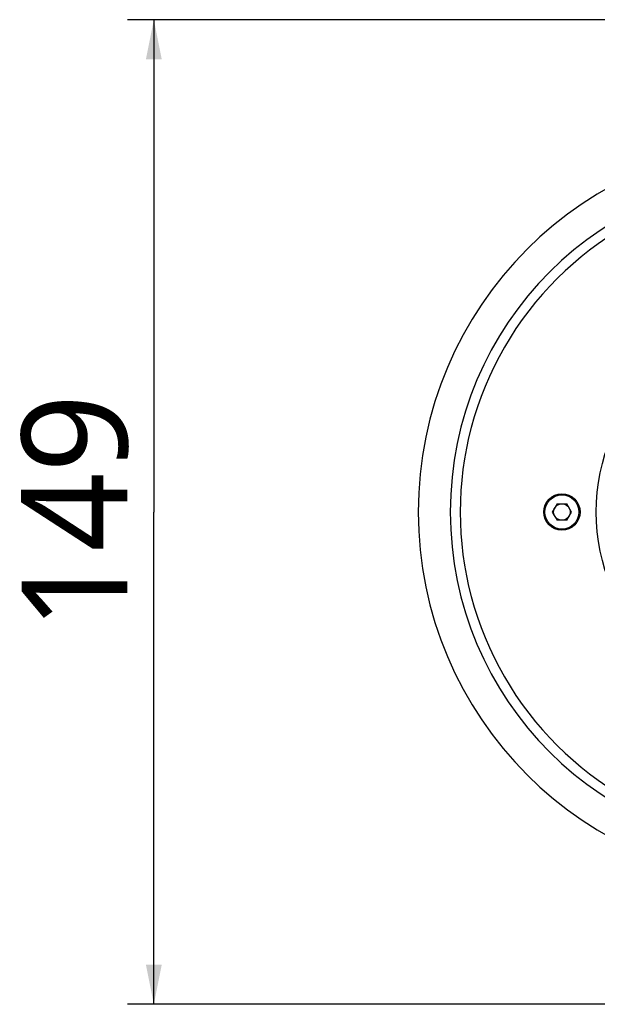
# Model space of a CAD drawing. Header units: millimetres. Extents: x 16 to 3344, y 34 to 2360.
# Tile 21 of 127: x 623 to 711, y 1466 to 1614. Entities that reach past the tile are written whole.
import ezdxf

# ---------------------------------------------------------------- set-up
doc = ezdxf.new("R2010")
doc.units = ezdxf.units.MM
doc.header["$LTSCALE"] = 185.02
doc.layers.get('0').update_dxf_attribs({"linetype": 'CONTINUOUS'})
for name, color, linetype in [('BASE_ASM_PBL6', 7, 'CONTINUOUS'), ('TOP_ASM_PBL17', 7, 'CONTINUOUS'), ('TOP_VIEW_VBL5', 7, 'CONTINUOUS')]:
    doc.layers.add(name, color=color, linetype=linetype)
doc.styles.get("Standard").update_dxf_attribs({"font": 'malgun.ttf'})
doc.dimstyles.new('DIMSTYLE_2', dxfattribs={"dimtxt": 16, "dimasz": 6, "dimexe": 1, "dimexo": 0.5, "dimgap": 1, "dimtad": 1, "dimdsep": 46, "dimtxsty": 'Standard', "dimblk": '_FILLED', "dimblk1": '_FILLED', "dimblk2": '_FILLED', "dimcen": 0.09, "dimclrt": 134, "dimazin": 2, "dimtp": 0.5, "dimtm": 0.5, "dimtfac": 1, "dimtofl": 0, "dimtmove": 0, "dimatfit": 3, "dimldrblk": '_FILLED', "dimfxl": 1, "dimtolj": 1, "dimarcsym": 0})

# ---------------------------------------------------------------- blocks, each defined once
blk = doc.blocks.new('_FILLED')
at = {"color": 0, "linetype": 'ByBlock'}
blk.add_solid([(0, 0), (-1, 0.2), (-1, -0.2)], dxfattribs=at)
blk = doc.blocks.new('*D20')
at = {"color": 134, "transparency": 16777216}
for p, q in [((1268.41, 1549.64), (770.17, 1549.64)), ((774.17, 1549.64), (774.17, 1475.14)), ((774.17, 1400.64), (774.17, 1475.14)), ((1268.41, 1400.64), (770.17, 1400.64))]:
    blk.add_line(p, q, dxfattribs=at)
at = {"color": 134, "transparency": 16777216, "xscale": 6, "yscale": 6, "zscale": 6}
for p, rotation in [((774.17, 1549.64), 90), ((774.17, 1400.64), 270)]:
    blk.add_blockref('_FILLED', p, dxfattribs=dict(at, rotation=rotation))
at = {"color": 134, "transparency": 16777216, "insert": (754.17, 1475.14), "char_height": 16, "width": 36.8, "attachment_point": 2, "rotation": 90, "line_spacing_factor": 0.9}
blk.add_mtext('149', dxfattribs=at)
blk = doc.blocks.new('TOP_ASM_PBL17', base_point=(986.42, 1475.14))
at = {"layer": 'TOP_ASM_PBL17', "color": 7}
for p, q in [((835.18, 1476.39), (834.46, 1475.14)), ((834.46, 1475.14), (835.18, 1473.89)), ((835.18, 1476.39), (836.63, 1476.39)), ((837.35, 1475.14), (836.63, 1476.39)), ((836.63, 1473.89), (837.35, 1475.14)), ((836.63, 1473.89), (835.18, 1473.89))]:
    blk.add_line(p, q, dxfattribs=at)
for centre, radius in [((870.41, 1475.14), 29.3), ((835.91, 1475.14), 2.75), ((835.91, 1475.14), 2.58), ((835.91, 1475.14), 1.25)]:
    blk.add_circle(centre, radius, dxfattribs=at)
for radius, start, end in [(56.24, 90, 270), (51.39, 90, 270), (49.89, 89.9858, 270.0142)]:
    blk.add_arc((870.41, 1475.14), radius, start, end, dxfattribs=at)
blk = doc.blocks.new('BASE_ASM_PBL6', base_point=(1093.936, 1475.142))
at = {"layer": 'BASE_ASM_PBL6', "color": 134}
dim = blk.add_linear_dim(base=(774.165, 1400.642), p1=(1268.906, 1549.642), p2=(1268.906, 1400.642), angle=270, dimstyle='DIMSTYLE_2', dxfattribs=at)
dim.commit()
dim.dimension.update_dxf_attribs({"geometry": '*D20', "text_midpoint": (774.165, 1475.5), "dimtype": 160})
blk = doc.blocks.new('TOP_VIEW_VBL5', base_point=(1093.94, 1475.14))
at = {"layer": 'BASE_ASM_PBL6'}
blk.add_blockref('BASE_ASM_PBL6', (1093.94, 1475.14), dxfattribs=at)
at = {"layer": 'TOP_ASM_PBL17'}
blk.add_blockref('TOP_ASM_PBL17', (986.42, 1475.14), dxfattribs=at)

msp = doc.modelspace()

# ---------------------------------------------------------------- block references
at = {"layer": 'TOP_VIEW_VBL5'}
msp.add_blockref('TOP_VIEW_VBL5', (963.529, 1540), dxfattribs=at)

doc.saveas('drawing.dxf')
